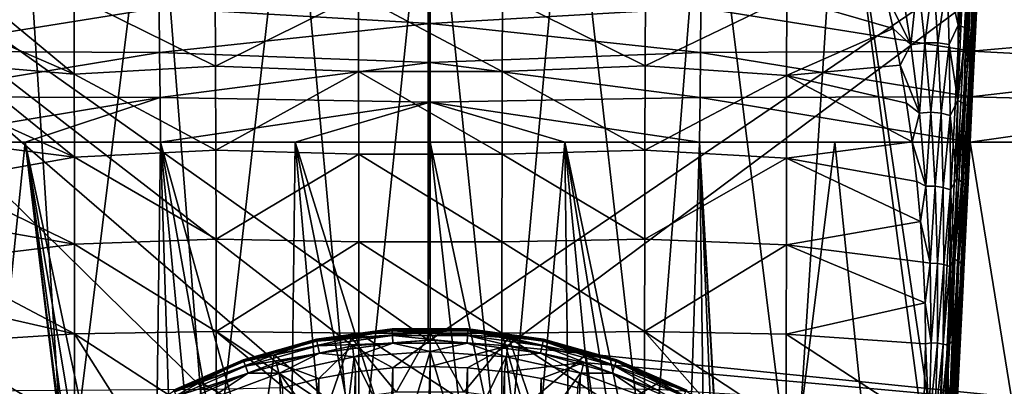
# Model space of a CAD drawing. Header units: metres. Extents: x -109 to 109, y -144 to 54.
# Tile 29 of 150: x -8 to 11, y -64 to -57. Entities that reach past the tile are written whole.
import ezdxf

# ---------------------------------------------------------------- set-up
doc = ezdxf.new("R2010")
doc.units = ezdxf.units.M
doc.layers.add('solid_20062313_XXX', color=7, linetype='CONTINUOUS')

msp = doc.modelspace()

# ---------------------------------------------------------------- linework, layer by layer
at = {"layer": 'solid_20062313_XXX'}
for points in [[(-18.923677, -49.454903, -19.060717), (-0.037755, -48.760548, -19.140852), (-0.037856, -62.822567, -18.831713)], [(0.000001, -62.822498, -18.831715), (-0.037856, -62.822567, -18.831713), (-0.037755, -48.760548, -19.140852)], [(0.000001, -62.822498, -18.831715), (-0.037755, -48.760548, -19.140852), (18.848169, -50.005032, -19.051249)], [(-18.923677, -49.454903, -19.060717), (-0.037856, -62.822567, -18.831713), (-1.490737, -62.929092, -18.828478)], [(-18.923677, -49.454903, -19.060717), (-2.950768, -63.246593, -18.818821), (-4.350951, -63.76862, -18.802891)], [(-18.923677, -63.866531, -18.736042), (-18.923677, -49.454903, -19.060717), (-4.350951, -63.76862, -18.802891)], [(-18.923677, -49.454903, -19.060717), (-1.490737, -62.929092, -18.828478), (-2.950768, -63.246593, -18.818821)], [(1.490792, -62.9291, -18.828478), (0.000001, -62.822498, -18.831715), (18.848169, -50.005032, -19.051249)], [(1.490792, -62.9291, -18.828478), (18.848169, -50.005032, -19.051249), (18.848169, -64.691551, -18.714064)], [(-7.881042, -52.555065, 79.652817), (-10.402164, -52.308434, 78.755814), (-10.100927, -58.236454, 78.920013)], [(-7.881042, -52.555065, 79.652817), (-10.100927, -58.236454, 78.920013), (-9.707692, -65.977661, 79.124809)], [(-7.881042, -52.555065, 79.652817), (-9.707692, -65.977661, 79.124809), (-6.993789, -66.234833, 79.953575)], [(-5.295949, -52.553211, 80.295341), (-7.881042, -52.555065, 79.652817), (-6.993789, -66.234833, 79.953575)], [(-5.295949, -52.553211, 80.295341), (-6.993789, -66.234833, 79.953575), (-4.223769, -66.233032, 80.507004)], [(-2.661094, -52.551311, 80.683678), (-5.295949, -52.553211, 80.295341), (-4.223769, -66.233032, 80.507004)], [(-2.661094, -52.551311, 80.683678), (-4.223769, -66.233032, 80.507004), (-1.413223, -66.231102, 80.785728)], [(-0.000825, -52.549503, 80.813744), (-2.661094, -52.551311, 80.683678), (-1.413223, -66.231102, 80.785728)], [(-0.000825, -52.549503, 80.813744), (-1.413223, -66.231102, 80.785728), (1.411307, -66.229271, 80.78582)], [(2.659455, -52.547821, 80.68383), (-0.000825, -52.549503, 80.813744), (1.411307, -66.229271, 80.78582)], [(2.659455, -52.547821, 80.68383), (1.411307, -66.229271, 80.78582), (4.221878, -66.227531, 80.507271)], [(5.294341, -52.546227, 80.295639), (2.659455, -52.547821, 80.68383), (4.221878, -66.227531, 80.507271)], [(5.294341, -52.546227, 80.295639), (4.221878, -66.227531, 80.507271), (6.991943, -66.22567, 79.954002)], [(7.879479, -52.54459, 79.653244), (5.294341, -52.546227, 80.295639), (6.991943, -66.22567, 79.954002)], [(7.879479, -52.54459, 79.653244), (6.991943, -66.22567, 79.954002), (9.697056, -66.186996, 79.13028)], [(10.392205, -52.504269, 78.761414), (7.879479, -52.54459, 79.653244), (9.749832, -65.148506, 79.103104)], [(7.879479, -52.54459, 79.653244), (9.697056, -66.186996, 79.13028), (9.749832, -65.148506, 79.103104)], [(9.804312, -66.230164, 79.076202), (10.392205, -52.504269, 78.761414), (9.749832, -65.148506, 79.103104)], [(9.804312, -66.230164, 79.076202), (10.493173, -52.549419, 78.705284), (10.392205, -52.504269, 78.761414)], [(9.804312, -66.230164, 79.076202), (10.579779, -52.555908, 78.625511), (10.493173, -52.549419, 78.705284)], [(9.896779, -66.236763, 78.996246), (10.579779, -52.555908, 78.625511), (9.804312, -66.230164, 79.076202)], [(9.896779, -66.236763, 78.996246), (10.645282, -52.561863, 78.527634), (10.579779, -52.555908, 78.625511)], [(9.967033, -66.24279, 78.896172), (10.645282, -52.561863, 78.527634), (9.896779, -66.236763, 78.996246)], [(9.967033, -66.24279, 78.896172), (10.686038, -52.566956, 78.417091), (10.645282, -52.561863, 78.527634)], [(10.010864, -66.247871, 78.781975), (10.686038, -52.566956, 78.417091), (9.967033, -66.24279, 78.896172)], [(10.010864, -66.247871, 78.781975), (10.07875, -65.17395, 78.633072), (10.701647, -52.532986, 78.299515)], [(10.010864, -66.247871, 78.781975), (10.701647, -52.532986, 78.299515), (10.686038, -52.566956, 78.417091)], [(10.701647, -52.532986, 78.299515), (10.07875, -65.17395, 78.633072), (10.693686, -52.697674, 72.312309)], [(10.07875, -65.17395, 78.633072), (10.646881, -53.647285, 72.782471), (10.693686, -52.697674, 72.312309)], [(10.07875, -65.17395, 78.633072), (10.59803, -54.638447, 73.211121), (10.646881, -53.647285, 72.782471)], [(10.07875, -65.17395, 78.633072), (10.546943, -55.675011, 73.597916), (10.59803, -54.638447, 73.211121)], [(10.154716, -55.40316, 72.073349), (10.156864, -56.773407, 72.794846), (9.940637, -55.851101, 72.021439)], [(10.333367, -55.428688, 72.436401), (10.156864, -56.773407, 72.794846), (10.154716, -55.40316, 72.073349)], [(10.333367, -55.428688, 72.436401), (10.303035, -56.823452, 73.092491), (10.156864, -56.773407, 72.794846)], [(10.458892, -55.455498, 72.80732), (10.303035, -56.823452, 73.092491), (10.333367, -55.428688, 72.436401)], [(10.458892, -55.455498, 72.80732), (10.405734, -56.872299, 73.39682), (10.303035, -56.823452, 73.092491)], [(10.532412, -55.479118, 73.176987), (10.405734, -56.872299, 73.39682), (10.458892, -55.455498, 72.80732)], [(10.532412, -55.479118, 73.176987), (10.465647, -56.915836, 73.700668), (10.405734, -56.872299, 73.39682)], [(10.532412, -55.479118, 73.176987), (10.493268, -56.764111, 73.943047), (10.465647, -56.915836, 73.700668)], [(10.532412, -55.479118, 73.176987), (10.546943, -55.675011, 73.597916), (10.493268, -56.764111, 73.943047)], [(9.678501, -55.844604, 71.73896), (9.515186, -57.109085, 72.300217), (9.377554, -55.869663, 71.513725)], [(9.678501, -55.844604, 71.73896), (9.762473, -57.111431, 72.488762), (9.515186, -57.109085, 72.300217)], [(9.940637, -55.851101, 72.021439), (9.762473, -57.111431, 72.488762), (9.678501, -55.844604, 71.73896)], [(10.07875, -65.17395, 78.633072), (10.493268, -56.764111, 73.943047), (10.546943, -55.675011, 73.597916)], [(-5.208225, -56.440323, 18.134703), (-0.000213, -56.741264, 18.131037), (-0.001373, -56.005054, 18.270651)], [(-0.000213, -56.741264, 18.131037), (5.208229, -56.44001, 18.134762), (-0.001373, -56.005054, 18.270651)], [(9.050823, -55.939167, 71.368439), (9.246129, -57.149029, 72.174149), (8.747738, -56.15234, 71.392189)], [(9.377554, -55.869663, 71.513725), (9.246129, -57.149029, 72.174149), (9.050823, -55.939167, 71.368439)], [(9.377554, -55.869663, 71.513725), (9.515186, -57.109085, 72.300217), (9.246129, -57.149029, 72.174149)], [(9.940637, -55.851101, 72.021439), (9.977832, -57.142532, 72.722176), (9.762473, -57.111431, 72.488762)], [(10.156864, -56.773407, 72.794846), (9.977832, -57.142532, 72.722176), (9.940637, -55.851101, 72.021439)], [(-8.901697, -56.818954, 71.861549), (-8.748826, -56.138626, 71.383255), (-6.840027, -57.71405, 71.868919)], [(-8.748826, -56.138626, 71.383255), (-6.843674, -56.215748, 70.926521), (-6.840027, -57.71405, 71.868919)], [(-4.129598, -56.054543, 70.278122), (-4.122748, -57.554993, 71.317314), (-6.843674, -56.215748, 70.926521)], [(-4.122748, -57.554993, 71.317314), (-6.840027, -57.71405, 71.868919), (-6.843674, -56.215748, 70.926521)], [(-1.37659, -56.188625, 70.110382), (-4.122748, -57.554993, 71.317314), (-4.129598, -56.054543, 70.278122)], [(-1.37659, -56.188625, 70.110382), (-1.373489, -57.660404, 71.145027), (-4.122748, -57.554993, 71.317314)], [(1.390167, -56.188293, 70.110794), (1.387039, -57.660145, 71.145454), (-1.37659, -56.188625, 70.110382)], [(1.387039, -57.660145, 71.145454), (-1.373489, -57.660404, 71.145027), (-1.37659, -56.188625, 70.110382)], [(4.136189, -57.554214, 71.318581), (1.387039, -57.660145, 71.145454), (1.390167, -56.188293, 70.110794)], [(4.143044, -56.053558, 70.279358), (4.136189, -57.554214, 71.318581), (1.390167, -56.188293, 70.110794)], [(6.856809, -56.241196, 70.947777), (4.136189, -57.554214, 71.318581), (4.143044, -56.053558, 70.279358)], [(8.747738, -56.15234, 71.392189), (8.900939, -56.833687, 71.870163), (6.856809, -56.241196, 70.947777)], [(9.246129, -57.149029, 72.174149), (8.900939, -56.833687, 71.870163), (8.747738, -56.15234, 71.392189)], [(15.669498, -56.811661, 17.699524), (15.709303, -56.081127, 17.832916), (10.442847, -56.402428, 18.000565)], [(-10.442847, -56.402428, 18.000565), (-10.41964, -57.272064, 17.839394), (-5.208225, -56.440323, 18.134703)], [(6.856809, -56.241196, 70.947777), (6.853239, -57.736, 71.883736), (4.136189, -57.554214, 71.318581)], [(10.41964, -57.272064, 17.839394), (10.442847, -56.402428, 18.000565), (5.208229, -56.44001, 18.134762)], [(8.900939, -56.833687, 71.870163), (6.853239, -57.736, 71.883736), (6.856809, -56.241196, 70.947777)], [(15.669498, -56.811661, 17.699524), (10.442847, -56.402428, 18.000565), (10.41964, -57.272064, 17.839394)], [(-10.41964, -57.272064, 17.839394), (-5.199214, -57.298191, 17.973194), (-5.208225, -56.440323, 18.134703)], [(-5.199214, -57.298191, 17.973194), (-0.000213, -56.741264, 18.131037), (-5.208225, -56.440323, 18.134703)], [(-0.000213, -56.741264, 18.131037), (5.199215, -57.297981, 17.973234), (5.208229, -56.44001, 18.134762)], [(10.41964, -57.272064, 17.839394), (5.208229, -56.44001, 18.134762), (5.199215, -57.297981, 17.973234)], [(-5.199214, -57.298191, 17.973194), (0.000086, -57.488567, 17.986652), (-0.000213, -56.741264, 18.131037)], [(-0.000213, -56.741264, 18.131037), (0.000086, -57.488567, 17.986652), (5.199215, -57.297981, 17.973234)], [(10.156864, -56.773407, 72.794846), (10.148119, -58.215878, 73.398781), (9.977832, -57.142532, 72.722176)], [(10.07875, -65.17395, 78.633072), (10.436444, -57.917137, 74.245544), (10.493268, -56.764111, 73.943047)], [(10.303035, -56.823452, 73.092491), (10.148119, -58.215878, 73.398781), (10.156864, -56.773407, 72.794846)], [(10.465647, -56.915836, 73.700668), (10.493268, -56.764111, 73.943047), (10.436444, -57.917137, 74.245544)], [(-9.040041, -57.523987, 72.298279), (-8.901697, -56.818954, 71.861549), (-6.840027, -57.71405, 71.868919)], [(8.900939, -56.833687, 71.870163), (9.039582, -57.539623, 72.306419), (6.853239, -57.736, 71.883736)], [(9.246129, -57.149029, 72.174149), (9.039582, -57.539623, 72.306419), (8.900939, -56.833687, 71.870163)], [(10.303035, -56.823452, 73.092491), (10.265735, -58.276478, 73.635391), (10.148119, -58.215878, 73.398781)], [(10.405734, -56.872299, 73.39682), (10.265735, -58.276478, 73.635391), (10.303035, -56.823452, 73.092491)], [(10.405734, -56.872299, 73.39682), (10.348557, -58.334145, 73.878372), (10.265735, -58.276478, 73.635391)], [(10.465647, -56.915836, 73.700668), (10.348557, -58.334145, 73.878372), (10.405734, -56.872299, 73.39682)], [(10.465647, -56.915836, 73.700668), (10.396826, -58.385376, 74.1222), (10.348557, -58.334145, 73.878372)], [(10.465647, -56.915836, 73.700668), (10.436444, -57.917137, 74.245544), (10.396826, -58.385376, 74.1222)], [(15.634147, -57.544708, 17.56249), (15.669498, -56.811661, 17.699524), (10.41964, -57.272064, 17.839394)], [(9.246129, -57.149029, 72.174149), (9.409581, -58.461208, 72.869942), (9.039582, -57.539623, 72.306419)], [(9.515186, -57.109085, 72.300217), (9.409581, -58.461208, 72.869942), (9.246129, -57.149029, 72.174149)], [(9.515186, -57.109085, 72.300217), (9.627137, -58.443573, 72.975029), (9.409581, -58.461208, 72.869942)], [(9.762473, -57.111431, 72.488762), (9.627137, -58.443573, 72.975029), (9.515186, -57.109085, 72.300217)], [(9.762473, -57.111431, 72.488762), (9.826648, -58.463158, 73.127151), (9.627137, -58.443573, 72.975029)], [(9.977832, -57.142532, 72.722176), (9.826648, -58.463158, 73.127151), (9.762473, -57.111431, 72.488762)], [(9.977832, -57.142532, 72.722176), (10.000543, -58.507076, 73.313622), (9.826648, -58.463158, 73.127151)], [(10.148119, -58.215878, 73.398781), (10.000543, -58.507076, 73.313622), (9.977832, -57.142532, 72.722176)], [(-10.41964, -57.272064, 17.839394), (-10.400037, -58.144188, 17.674423), (-5.199214, -57.298191, 17.973194)], [(-10.400037, -58.144188, 17.674423), (-5.191467, -58.157593, 17.808672), (-5.199214, -57.298191, 17.973194)], [(-5.191467, -58.157593, 17.808672), (0.000086, -57.488567, 17.986652), (-5.199214, -57.298191, 17.973194)], [(0.000086, -57.488567, 17.986652), (5.191468, -58.15749, 17.808691), (5.199215, -57.297981, 17.973234)], [(10.400037, -58.144188, 17.674423), (5.199215, -57.297981, 17.973234), (5.191468, -58.15749, 17.808691)], [(10.400037, -58.144188, 17.674423), (10.41964, -57.272064, 17.839394), (5.199215, -57.297981, 17.973234)], [(15.634147, -57.544708, 17.56249), (10.41964, -57.272064, 17.839394), (10.400037, -58.144188, 17.674423)], [(-9.163041, -58.250492, 72.692154), (-9.040041, -57.523987, 72.298279), (-6.837976, -59.308357, 72.628738)], [(-9.040041, -57.523987, 72.298279), (-6.840027, -57.71405, 71.868919), (-6.837976, -59.308357, 72.628738)], [(-5.191467, -58.157593, 17.808672), (-0.000002, -58.247372, 17.838671), (0.000086, -57.488567, 17.986652)], [(0.000086, -57.488567, 17.986652), (-0.000002, -58.247372, 17.838671), (5.191468, -58.15749, 17.808691)], [(9.039582, -57.539623, 72.306419), (9.162839, -58.266899, 72.699699), (6.853239, -57.736, 71.883736)], [(9.409581, -58.461208, 72.869942), (9.162839, -58.266899, 72.699699), (9.039582, -57.539623, 72.306419)], [(15.60431, -58.280617, 17.42309), (15.634147, -57.544708, 17.56249), (10.400037, -58.144188, 17.674423)], [(-4.122748, -57.554993, 71.317314), (-4.117415, -59.172211, 72.159706), (-6.840027, -57.71405, 71.868919)], [(-4.117415, -59.172211, 72.159706), (-6.837976, -59.308357, 72.628738), (-6.840027, -57.71405, 71.868919)], [(-1.373489, -57.660404, 71.145027), (-4.117415, -59.172211, 72.159706), (-4.122748, -57.554993, 71.317314)], [(-1.373489, -57.660404, 71.145027), (-1.370955, -59.250729, 71.985741), (-4.117415, -59.172211, 72.159706)], [(1.387039, -57.660145, 71.145454), (1.384481, -59.250534, 71.986168), (-1.373489, -57.660404, 71.145027)], [(1.384481, -59.250534, 71.986168), (-1.370955, -59.250729, 71.985741), (-1.373489, -57.660404, 71.145027)], [(4.130855, -59.171631, 72.160988), (1.384481, -59.250534, 71.986168), (1.387039, -57.660145, 71.145454)], [(4.136189, -57.554214, 71.318581), (4.130855, -59.171631, 72.160988), (1.387039, -57.660145, 71.145454)], [(6.853239, -57.736, 71.883736), (4.130855, -59.171631, 72.160988), (4.136189, -57.554214, 71.318581)], [(6.853239, -57.736, 71.883736), (6.851241, -59.325764, 72.638298), (4.130855, -59.171631, 72.160988)], [(9.269768, -59.012234, 73.049026), (6.851241, -59.325764, 72.638298), (6.853239, -57.736, 71.883736)], [(9.162839, -58.266899, 72.699699), (9.269768, -59.012234, 73.049026), (6.853239, -57.736, 71.883736)], [(10.07875, -65.17395, 78.633072), (10.375694, -59.149872, 74.50428), (10.436444, -57.917137, 74.245544)], [(10.396826, -58.385376, 74.1222), (10.436444, -57.917137, 74.245544), (10.375694, -59.149872, 74.50428)], [(-10.400037, -58.144188, 17.674423), (-10.384068, -59.01923, 17.508102), (-5.191467, -58.157593, 17.808672)], [(-10.384068, -59.01923, 17.508102), (-7.783742, -59.019222, 17.586992), (-5.191467, -58.157593, 17.808672)], [(-9.269775, -58.995251, 73.042213), (-9.163041, -58.250492, 72.692154), (-6.837976, -59.308357, 72.628738)], [(-7.783742, -59.019222, 17.586992), (-5.183573, -59.018894, 17.643353), (-5.191467, -58.157593, 17.808672)], [(-5.183573, -59.018894, 17.643353), (-0.000002, -58.247372, 17.838671), (-5.191467, -58.157593, 17.808672)], [(-2.591524, -59.018467, 17.677086), (-0.000002, -58.247372, 17.838671), (-5.183573, -59.018894, 17.643353)], [(-2.591524, -59.018467, 17.677086), (0, -59.018066, 17.688377), (-0.000002, -58.247372, 17.838671)], [(-0.000002, -58.247372, 17.838671), (5.183573, -59.018894, 17.643353), (5.191468, -58.15749, 17.808691)], [(-0.000002, -58.247372, 17.838671), (2.591524, -59.018467, 17.677086), (5.183573, -59.018894, 17.643353)], [(-0.000002, -58.247372, 17.838671), (0, -59.018066, 17.688377), (2.591524, -59.018467, 17.677086)], [(10.384068, -59.01923, 17.508102), (5.191468, -58.15749, 17.808691), (5.183573, -59.018894, 17.643353)], [(10.384068, -59.01923, 17.508102), (10.400037, -58.144188, 17.674423), (5.191468, -58.15749, 17.808691)], [(9.409581, -58.461208, 72.869942), (9.269768, -59.012234, 73.049026), (9.162839, -58.266899, 72.699699)], [(10.148119, -58.215878, 73.398781), (10.127215, -59.717834, 73.880112), (10.000543, -58.507076, 73.313622)], [(10.265735, -58.276478, 73.635391), (10.127215, -59.717834, 73.880112), (10.148119, -58.215878, 73.398781)], [(10.265735, -58.276478, 73.635391), (10.220995, -59.776333, 74.063576), (10.127215, -59.717834, 73.880112)], [(10.348557, -58.334145, 73.878372), (10.220995, -59.776333, 74.063576), (10.265735, -58.276478, 73.635391)], [(15.60431, -58.280617, 17.42309), (10.400037, -58.144188, 17.674423), (10.384068, -59.01923, 17.508102)], [(12.981523, -59.019096, 17.406761), (15.60431, -58.280617, 17.42309), (10.384068, -59.01923, 17.508102)], [(9.409581, -58.461208, 72.869942), (9.534843, -59.863613, 73.440643), (9.269768, -59.012234, 73.049026)], [(9.627137, -58.443573, 72.975029), (9.534843, -59.863613, 73.440643), (9.409581, -58.461208, 72.869942)], [(9.627137, -58.443573, 72.975029), (9.708632, -59.860596, 73.525276), (9.534843, -59.863613, 73.440643)], [(9.826648, -58.463158, 73.127151), (9.708632, -59.860596, 73.525276), (9.627137, -58.443573, 72.975029)], [(9.826648, -58.463158, 73.127151), (9.867687, -59.887367, 73.644119), (9.708632, -59.860596, 73.525276)], [(10.000543, -58.507076, 73.313622), (9.867687, -59.887367, 73.644119), (9.826648, -58.463158, 73.127151)], [(10.348557, -58.334145, 73.878372), (10.287407, -59.8311, 74.253716), (10.220995, -59.776333, 74.063576)], [(10.396826, -58.385376, 74.1222), (10.287407, -59.8311, 74.253716), (10.348557, -58.334145, 73.878372)], [(10.396826, -58.385376, 74.1222), (10.32625, -59.879433, 74.446281), (10.287407, -59.8311, 74.253716)], [(10.396826, -58.385376, 74.1222), (10.375694, -59.149872, 74.50428), (10.32625, -59.879433, 74.446281)], [(10.000543, -58.507076, 73.313622), (10.006651, -59.932907, 73.788864), (9.867687, -59.887367, 73.644119)], [(10.127215, -59.717834, 73.880112), (10.006651, -59.932907, 73.788864), (10.000543, -58.507076, 73.313622)], [(-9.375588, -74.506851, 14.519358), (-7.783742, -59.019222, 17.586992), (-10.384068, -59.01923, 17.508102)], [(-9.375588, -74.506851, 14.519358), (-5.923224, -74.256767, 14.663168), (-7.783742, -59.019222, 17.586992)], [(-9.359325, -59.75491, 73.347733), (-9.269775, -58.995251, 73.042213), (-6.837976, -59.308357, 72.628738)], [(-5.338853, -70.562004, 15.394122), (-5.183573, -59.018894, 17.643353), (-7.783742, -59.019222, 17.586992)], [(-5.923224, -74.256767, 14.663168), (-6, -73.300003, 14.847816), (-7.783742, -59.019222, 17.586992)], [(-5.925348, -72.356476, 15.033121), (-7.783742, -59.019222, 17.586992), (-6, -73.300003, 14.847816)], [(-5.702935, -71.435455, 15.216997), (-5.338853, -70.562004, 15.394122), (-7.783742, -59.019222, 17.586992)], [(-5.925348, -72.356476, 15.033121), (-5.702935, -71.435455, 15.216997), (-7.783742, -59.019222, 17.586992)], [(-5.338853, -70.562004, 15.394122), (-4.840148, -69.754166, 15.560304), (-5.183573, -59.018894, 17.643353)], [(-2.70058, -67.942123, 15.94101), (-2.591524, -59.018467, 17.677086), (-5.183573, -59.018894, 17.643353)], [(-3.503357, -68.429016, 15.837619), (-2.70058, -67.942123, 15.94101), (-5.183573, -59.018894, 17.643353)], [(-4.223046, -69.037857, 15.709475), (-3.503357, -68.429016, 15.837619), (-5.183573, -59.018894, 17.643353)], [(-4.840148, -69.754166, 15.560304), (-4.223046, -69.037857, 15.709475), (-5.183573, -59.018894, 17.643353)], [(-2.70058, -67.942123, 15.94101), (-1.835486, -67.587646, 16.016756), (-2.591524, -59.018467, 17.677086)], [(-2.591524, -59.018467, 17.677086), (0, -67.300003, 16.078533), (0, -59.018066, 17.688377)], [(-0.928273, -67.372246, 16.062988), (0, -67.300003, 16.078533), (-2.591524, -59.018467, 17.677086)], [(-1.835486, -67.587646, 16.016756), (-0.928273, -67.372246, 16.062988), (-2.591524, -59.018467, 17.677086)], [(1.835208, -67.587555, 16.016775), (2.591524, -59.018467, 17.677086), (0, -59.018066, 17.688377)], [(0.928138, -67.372223, 16.062992), (1.835208, -67.587555, 16.016775), (0, -59.018066, 17.688377)], [(0, -67.300003, 16.078533), (0.928138, -67.372223, 16.062992), (0, -59.018066, 17.688377)], [(1.835208, -67.587555, 16.016775), (2.70009, -67.941872, 15.941062), (2.591524, -59.018467, 17.677086)], [(4.839488, -69.753258, 15.560491), (5.183573, -59.018894, 17.643353), (2.591524, -59.018467, 17.677086)], [(4.222415, -69.037231, 15.709606), (4.839488, -69.753258, 15.560491), (2.591524, -59.018467, 17.677086)], [(3.502806, -68.428619, 15.837703), (4.222415, -69.037231, 15.709606), (2.591524, -59.018467, 17.677086)], [(2.70009, -67.941872, 15.941062), (3.502806, -68.428619, 15.837703), (2.591524, -59.018467, 17.677086)], [(4.839488, -69.753258, 15.560491), (5.338223, -70.560768, 15.394374), (5.183573, -59.018894, 17.643353)], [(7.783742, -59.019222, 17.586992), (10.384068, -59.01923, 17.508102), (5.183573, -59.018894, 17.643353)], [(6, -73.300003, 14.847816), (7.783742, -59.019222, 17.586992), (5.183573, -59.018894, 17.643353)], [(5.925271, -72.35598, 15.033217), (6, -73.300003, 14.847816), (5.183573, -59.018894, 17.643353)], [(5.70257, -71.434341, 15.217221), (5.925271, -72.35598, 15.033217), (5.183573, -59.018894, 17.643353)], [(5.338223, -70.560768, 15.394374), (5.70257, -71.434341, 15.217221), (5.183573, -59.018894, 17.643353)], [(6, -73.300003, 14.847816), (9.3756, -74.506851, 14.519357), (7.783742, -59.019222, 17.586992)], [(9.269768, -59.012234, 73.049026), (9.359447, -59.772343, 73.353737), (6.851241, -59.325764, 72.638298)], [(9.3756, -74.506851, 14.519357), (10.384068, -59.01923, 17.508102), (7.783742, -59.019222, 17.586992)], [(9.534843, -59.863613, 73.440643), (9.359447, -59.772343, 73.353737), (9.269768, -59.012234, 73.049026)], [(12.888273, -74.506508, 14.378511), (10.384068, -59.01923, 17.508102), (9.3756, -74.506851, 14.519357)], [(12.888273, -74.506508, 14.378511), (12.981523, -59.019096, 17.406761), (10.384068, -59.01923, 17.508102)], [(-4.117415, -59.172211, 72.159706), (-4.113366, -60.880756, 72.792931), (-6.837976, -59.308357, 72.628738)], [(-1.370955, -59.250729, 71.985741), (-4.113366, -60.880756, 72.792931), (-4.117415, -59.172211, 72.159706)], [(-1.370955, -59.250729, 71.985741), (-1.368979, -60.934212, 72.619202), (-4.113366, -60.880756, 72.792931)], [(1.384481, -59.250534, 71.986168), (1.382487, -60.934078, 72.619629), (-1.370955, -59.250729, 71.985741)], [(1.382487, -60.934078, 72.619629), (-1.368979, -60.934212, 72.619202), (-1.370955, -59.250729, 71.985741)], [(4.126805, -60.880363, 72.794212), (1.382487, -60.934078, 72.619629), (1.384481, -59.250534, 71.986168)], [(4.130855, -59.171631, 72.160988), (4.126805, -60.880363, 72.794212), (1.384481, -59.250534, 71.986168)], [(6.851241, -59.325764, 72.638298), (4.126805, -60.880363, 72.794212), (4.130855, -59.171631, 72.160988)], [(10.07875, -65.17395, 78.633072), (10.310119, -60.480564, 74.717903), (10.375694, -59.149872, 74.50428)], [(10.32625, -59.879433, 74.446281), (10.375694, -59.149872, 74.50428), (10.310119, -60.480564, 74.717903)], [(-9.359325, -59.75491, 73.347733), (-6.837976, -59.308357, 72.628738), (-6.836748, -60.977097, 73.197487)], [(-4.113366, -60.880756, 72.792931), (-6.836748, -60.977097, 73.197487), (-6.837976, -59.308357, 72.628738)], [(6.851241, -59.325764, 72.638298), (6.850047, -60.989151, 73.203117), (4.126805, -60.880363, 72.794212)], [(9.431019, -60.543797, 73.613419), (6.850047, -60.989151, 73.203117), (6.851241, -59.325764, 72.638298)], [(9.359447, -59.772343, 73.353737), (9.431019, -60.543797, 73.613419), (6.851241, -59.325764, 72.638298)], [(-9.430844, -60.526043, 73.608284), (-9.359325, -59.75491, 73.347733), (-6.836748, -60.977097, 73.197487)], [(9.534843, -59.863613, 73.440643), (9.431019, -60.543797, 73.613419), (9.359447, -59.772343, 73.353737)], [(10.127215, -59.717834, 73.880112), (10.092394, -61.265816, 74.235573), (10.006651, -59.932907, 73.788864)], [(10.220995, -59.776333, 74.063576), (10.092394, -61.265816, 74.235573), (10.127215, -59.717834, 73.880112)], [(10.220995, -59.776333, 74.063576), (10.168064, -61.311596, 74.377251), (10.092394, -61.265816, 74.235573)], [(10.287407, -59.8311, 74.253716), (10.168064, -61.311596, 74.377251), (10.220995, -59.776333, 74.063576)], [(9.534843, -59.863613, 73.440643), (9.613832, -61.340363, 73.872086), (9.431019, -60.543797, 73.613419)], [(9.708632, -59.860596, 73.525276), (9.613832, -61.340363, 73.872086), (9.534843, -59.863613, 73.440643)], [(9.708632, -59.860596, 73.525276), (9.753557, -61.344677, 73.939278), (9.613832, -61.340363, 73.872086)], [(9.867687, -59.887367, 73.644119), (9.753557, -61.344677, 73.939278), (9.708632, -59.860596, 73.525276)], [(9.867687, -59.887367, 73.644119), (9.88129, -61.369576, 74.030975), (9.753557, -61.344677, 73.939278)], [(10.006651, -59.932907, 73.788864), (9.88129, -61.369576, 74.030975), (9.867687, -59.887367, 73.644119)], [(10.006651, -59.932907, 73.788864), (9.993391, -61.406998, 74.142395), (9.88129, -61.369576, 74.030975)], [(10.092394, -61.265816, 74.235573), (9.993391, -61.406998, 74.142395), (10.006651, -59.932907, 73.788864)], [(10.287407, -59.8311, 74.253716), (10.222178, -61.353848, 74.526192), (10.168064, -61.311596, 74.377251)], [(10.32625, -59.879433, 74.446281), (10.222178, -61.353848, 74.526192), (10.287407, -59.8311, 74.253716)], [(10.32625, -59.879433, 74.446281), (10.254142, -61.390743, 74.679062), (10.222178, -61.353848, 74.526192)], [(10.32625, -59.879433, 74.446281), (10.310119, -60.480564, 74.717903), (10.254142, -61.390743, 74.679062)], [(-9.483488, -61.305172, 73.823708), (-9.430844, -60.526043, 73.608284), (-6.836748, -60.977097, 73.197487)], [(9.431019, -60.543797, 73.613419), (9.483628, -61.322983, 73.827896), (6.850047, -60.989151, 73.203117)], [(9.613832, -61.340363, 73.872086), (9.483628, -61.322983, 73.827896), (9.431019, -60.543797, 73.613419)], [(10.07875, -65.17395, 78.633072), (10.241151, -61.880119, 74.874855), (10.310119, -60.480564, 74.717903)], [(10.254142, -61.390743, 74.679062), (10.310119, -60.480564, 74.717903), (10.241151, -61.880119, 74.874855)], [(-4.113366, -60.880756, 72.792931), (-4.110365, -62.654041, 73.207832), (-6.836748, -60.977097, 73.197487)], [(-1.368979, -60.934212, 72.619202), (-4.110365, -62.654041, 73.207832), (-4.113366, -60.880756, 72.792931)], [(-1.368979, -60.934212, 72.619202), (-1.367554, -62.68401, 73.0354), (-4.110365, -62.654041, 73.207832)], [(1.382487, -60.934078, 72.619629), (1.381049, -62.683937, 73.035828), (-1.368979, -60.934212, 72.619202)], [(1.381049, -62.683937, 73.035828), (-1.367554, -62.68401, 73.0354), (-1.368979, -60.934212, 72.619202)], [(4.123803, -62.65382, 73.209106), (1.381049, -62.683937, 73.035828), (1.382487, -60.934078, 72.619629)], [(4.126805, -60.880363, 72.794212), (4.123803, -62.65382, 73.209106), (1.382487, -60.934078, 72.619629)], [(6.850047, -60.989151, 73.203117), (4.123803, -62.65382, 73.209106), (4.126805, -60.880363, 72.794212)], [(-9.483488, -61.305172, 73.823708), (-6.836748, -60.977097, 73.197487), (-6.835571, -62.698257, 73.569107)], [(-4.110365, -62.654041, 73.207832), (-6.835571, -62.698257, 73.569107), (-6.836748, -60.977097, 73.197487)], [(6.850047, -60.989151, 73.203117), (6.84889, -62.704384, 73.572227), (4.123803, -62.65382, 73.209106)], [(9.516352, -62.105347, 73.997131), (6.84889, -62.704384, 73.572227), (6.850047, -60.989151, 73.203117)], [(9.483628, -61.322983, 73.827896), (9.516352, -62.105347, 73.997131), (6.850047, -60.989151, 73.203117)], [(-9.51632, -62.088745, 73.994118), (-9.483488, -61.305172, 73.823708), (-6.835571, -62.698257, 73.569107)], [(9.613832, -61.340363, 73.872086), (9.516352, -62.105347, 73.997131), (9.483628, -61.322983, 73.827896)], [(10.092394, -61.265816, 74.235573), (10.04144, -62.845829, 74.463814), (9.993391, -61.406998, 74.142395)], [(10.168064, -61.311596, 74.377251), (10.04144, -62.845829, 74.463814), (10.092394, -61.265816, 74.235573)], [(10.168064, -61.311596, 74.377251), (10.10593, -62.871075, 74.578331), (10.04144, -62.845829, 74.463814)], [(10.222178, -61.353848, 74.526192), (10.10593, -62.871075, 74.578331), (10.168064, -61.311596, 74.377251)], [(9.613832, -61.340363, 73.872086), (9.636898, -62.871346, 74.152084), (9.516352, -62.105347, 73.997131)], [(9.753557, -61.344677, 73.939278), (9.636898, -62.871346, 74.152084), (9.613832, -61.340363, 73.872086)], [(9.753557, -61.344677, 73.939278), (9.75461, -62.877182, 74.207336), (9.636898, -62.871346, 74.152084)], [(9.88129, -61.369576, 74.030975), (9.75461, -62.877182, 74.207336), (9.753557, -61.344677, 73.939278)], [(9.88129, -61.369576, 74.030975), (9.862319, -62.8932, 74.280937), (9.75461, -62.877182, 74.207336)], [(9.993391, -61.406998, 74.142395), (9.862319, -62.8932, 74.280937), (9.88129, -61.369576, 74.030975)], [(9.993391, -61.406998, 74.142395), (9.957452, -62.915131, 74.370461), (9.862319, -62.8932, 74.280937)], [(10.04144, -62.845829, 74.463814), (9.957452, -62.915131, 74.370461), (9.993391, -61.406998, 74.142395)], [(10.222178, -61.353848, 74.526192), (10.15263, -62.893829, 74.700676), (10.10593, -62.871075, 74.578331)], [(10.254142, -61.390743, 74.679062), (10.15263, -62.893829, 74.700676), (10.222178, -61.353848, 74.526192)], [(10.254142, -61.390743, 74.679062), (10.180648, -62.913158, 74.828049), (10.15263, -62.893829, 74.700676)], [(10.254142, -61.390743, 74.679062), (10.241151, -61.880119, 74.874855), (10.180648, -62.913158, 74.828049)], [(10.07875, -65.17395, 78.633072), (10.174971, -63.223148, 74.975998), (10.241151, -61.880119, 74.874855)], [(10.180648, -62.913158, 74.828049), (10.241151, -61.880119, 74.874855), (10.174971, -63.223148, 74.975998)], [(-9.528628, -62.870972, 74.119637), (-9.51632, -62.088745, 73.994118), (-6.835571, -62.698257, 73.569107)], [(9.516352, -62.105347, 73.997131), (9.528406, -62.889538, 74.122025), (6.84889, -62.704384, 73.572227)], [(9.636898, -62.871346, 74.152084), (9.528406, -62.889538, 74.122025), (9.516352, -62.105347, 73.997131)], [(-4.110365, -62.654041, 73.207832), (-4.108179, -64.464714, 73.398582), (-6.835571, -62.698257, 73.569107)], [(-1.912124, -64.471359, 73.248093), (-4.108179, -64.464714, 73.398582), (-4.110365, -62.654041, 73.207832)], [(-1.366673, -64.47226, 73.227776), (-1.912124, -64.471359, 73.248093), (-4.110365, -62.654041, 73.207832)], [(-1.367554, -62.68401, 73.0354), (-1.366673, -64.47226, 73.227776), (-4.110365, -62.654041, 73.207832)], [(-0.731848, -62.60075, 34.590019), (-2.181913, -62.800056, 34.590019), (-0.729201, -62.639454, 34.825729)], [(-2.178207, -62.817894, 34.35183), (-2.181913, -62.800056, 34.590019), (-0.731848, -62.60075, 34.590019)], [(-2.181913, -62.800056, 34.590019), (-2.17402, -62.838039, 34.825729), (-0.729201, -62.639454, 34.825729)], [(-0.730605, -62.618923, 34.35183), (-2.178207, -62.817894, 34.35183), (-0.731848, -62.60075, 34.590019)], [(-0.730605, -62.618923, 34.35183), (-1.513084, -62.776272, 34.124977), (-2.178207, -62.817894, 34.35183)], [(-0.729201, -62.639454, 34.825729), (-2.17402, -62.838039, 34.825729), (-0.722814, -62.732826, 35.045513)], [(-0.730605, -62.618923, 34.35183), (-0.000002, -62.668053, 34.124977), (-1.513084, -62.776272, 34.124977)], [(-0.731848, -62.60075, 34.590019), (-0.729201, -62.639454, 34.825729), (0.729202, -62.639454, 34.825729)], [(0.731849, -62.60075, 34.590019), (-0.731848, -62.60075, 34.590019), (0.729202, -62.639454, 34.825729)], [(-0.730605, -62.618923, 34.35183), (-0.731848, -62.60075, 34.590019), (0.731849, -62.60075, 34.590019)], [(0.730606, -62.618923, 34.35183), (-0.730605, -62.618923, 34.35183), (0.731849, -62.60075, 34.590019)], [(0.730606, -62.618923, 34.35183), (-0.000002, -62.668053, 34.124977), (-0.730605, -62.618923, 34.35183)], [(-0.729201, -62.639454, 34.825729), (-0.722814, -62.732826, 35.045513), (0.722815, -62.732826, 35.045513)], [(0.729202, -62.639454, 34.825729), (-0.729201, -62.639454, 34.825729), (0.722815, -62.732826, 35.045513)], [(0.730606, -62.618923, 34.35183), (1.513082, -62.776272, 34.124977), (-0.000002, -62.668053, 34.124977)], [(0.729202, -62.639454, 34.825729), (0.722815, -62.732826, 35.045513), (2.154979, -62.929672, 35.045513)], [(0.731849, -62.60075, 34.590019), (0.729202, -62.639454, 34.825729), (2.174021, -62.838039, 34.825729)], [(2.174021, -62.838039, 34.825729), (0.729202, -62.639454, 34.825729), (2.154979, -62.929672, 35.045513)], [(0.730606, -62.618923, 34.35183), (0.731849, -62.60075, 34.590019), (2.181914, -62.800056, 34.590019)], [(2.178207, -62.817894, 34.35183), (1.513082, -62.776272, 34.124977), (0.730606, -62.618923, 34.35183)], [(2.178207, -62.817894, 34.35183), (0.730606, -62.618923, 34.35183), (2.181914, -62.800056, 34.590019)], [(2.181914, -62.800056, 34.590019), (0.731849, -62.60075, 34.590019), (2.174021, -62.838039, 34.825729)], [(4.123803, -62.65382, 73.209106), (4.121614, -64.464653, 73.399841), (1.381049, -62.683937, 73.035828)], [(5.721972, -64.456711, 73.579842), (4.121614, -64.464653, 73.399841), (4.123803, -62.65382, 73.209106)], [(6.847006, -64.449547, 73.74205), (5.721972, -64.456711, 73.579842), (4.123803, -62.65382, 73.209106)], [(6.84889, -62.704384, 73.572227), (6.847006, -64.449547, 73.74205), (4.123803, -62.65382, 73.209106)], [(-9.528628, -62.870972, 74.119637), (-6.835571, -62.698257, 73.569107), (-6.833674, -64.449638, 73.739952)], [(-5.72195, -64.456703, 73.579842), (-6.833674, -64.449638, 73.739952), (-6.835571, -62.698257, 73.569107)], [(-4.108179, -64.464714, 73.398582), (-5.72195, -64.456703, 73.579842), (-6.835571, -62.698257, 73.569107)], [(-2.181913, -62.800056, 34.590019), (-3.591333, -63.194958, 34.590019), (-2.17402, -62.838039, 34.825729)], [(-3.585232, -63.212124, 34.35183), (-3.591333, -63.194958, 34.590019), (-2.181913, -62.800056, 34.590019)], [(-3.591333, -63.194958, 34.590019), (-3.578341, -63.23151, 34.825729), (-2.17402, -62.838039, 34.825729)], [(-2.178207, -62.817894, 34.35183), (-3.585232, -63.212124, 34.35183), (-2.181913, -62.800056, 34.590019)], [(-2.178207, -62.817894, 34.35183), (-2.995365, -63.098721, 34.124977), (-3.585232, -63.212124, 34.35183)], [(-2.17402, -62.838039, 34.825729), (-3.578341, -63.23151, 34.825729), (-2.154978, -62.929672, 35.045513)], [(-2.995365, -63.098721, 34.124977), (-1.513084, -62.776272, 34.124977), (-1.934229, -63.991978, 31.413622)], [(-2.178207, -62.817894, 34.35183), (-1.513084, -62.776272, 34.124977), (-2.995365, -63.098721, 34.124977)], [(-2.17402, -62.838039, 34.825729), (-2.154978, -62.929672, 35.045513), (-0.722814, -62.732826, 35.045513)], [(-0.722814, -62.732826, 35.045513), (-2.154978, -62.929672, 35.045513), (-0.713052, -62.875542, 35.236832)], [(-1.513084, -62.776272, 34.124977), (-0.648771, -63.815292, 31.413622), (-1.934229, -63.991978, 31.413622)], [(-1.513084, -62.776272, 34.124977), (-0.000002, -62.668053, 34.124977), (-0.648771, -63.815292, 31.413622)], [(-1.493843, -62.929539, -39.900002), (-0.037856, -62.822567, -18.831713), (0.000001, -62.822498, -18.831715)], [(0, -62.822498, -39.900002), (-1.493843, -62.929539, -39.900002), (0.000001, -62.822498, -18.831715)], [(-0.718202, -63.348381, -40.400002), (-1.493843, -62.929539, -39.900002), (0, -62.822498, -39.900002)], [(-1.493843, -62.929539, -39.900002), (-1.490737, -62.929092, -18.828478), (-0.037856, -62.822567, -18.831713)], [(1.381049, -62.683937, 73.035828), (1.38016, -64.472237, 73.228195), (-1.367554, -62.68401, 73.0354)], [(1.38016, -64.472237, 73.228195), (-1.366673, -64.47226, 73.227776), (-1.367554, -62.68401, 73.0354)], [(-0.722814, -62.732826, 35.045513), (-0.713052, -62.875542, 35.236832), (0.713053, -62.875542, 35.236832)], [(0.722815, -62.732826, 35.045513), (-0.722814, -62.732826, 35.045513), (0.713053, -62.875542, 35.236832)], [(0.000001, -63.322498, -40.400002), (-0.718202, -63.348381, -40.400002), (0, -62.822498, -39.900002)], [(-0.000002, -62.668053, 34.124977), (0.648772, -63.815292, 31.413622), (-0.648771, -63.815292, 31.413622)], [(-0.000002, -62.668053, 34.124977), (1.513082, -62.776272, 34.124977), (0.648772, -63.815292, 31.413622)], [(0, -62.822498, -39.900002), (0.000001, -62.822498, -18.831715), (1.490792, -62.9291, -18.828478)], [(1.493844, -62.929539, -39.900002), (0, -62.822498, -39.900002), (1.490792, -62.9291, -18.828478)], [(0.000001, -63.322498, -40.400002), (0, -62.822498, -39.900002), (1.493844, -62.929539, -39.900002)], [(1.513082, -62.776272, 34.124977), (1.93423, -63.991978, 31.413622), (0.648772, -63.815292, 31.413622)], [(0.722815, -62.732826, 35.045513), (0.713053, -62.875542, 35.236832), (2.125875, -63.069729, 35.236832)], [(2.154979, -62.929672, 35.045513), (0.722815, -62.732826, 35.045513), (2.125875, -63.069729, 35.236832)], [(1.912151, -64.471359, 73.248093), (1.38016, -64.472237, 73.228195), (1.381049, -62.683937, 73.035828)], [(4.121614, -64.464653, 73.399841), (1.912151, -64.471359, 73.248093), (1.381049, -62.683937, 73.035828)], [(1.513082, -62.776272, 34.124977), (2.995361, -63.098721, 34.124977), (1.93423, -63.991978, 31.413622)], [(2.178207, -62.817894, 34.35183), (2.995361, -63.098721, 34.124977), (1.513082, -62.776272, 34.124977)], [(2.174021, -62.838039, 34.825729), (2.154979, -62.929672, 35.045513), (3.547, -63.319698, 35.045513)], [(2.181914, -62.800056, 34.590019), (2.174021, -62.838039, 34.825729), (3.578342, -63.23151, 34.825729)], [(3.578342, -63.23151, 34.825729), (2.174021, -62.838039, 34.825729), (3.547, -63.319698, 35.045513)], [(2.178207, -62.817894, 34.35183), (2.181914, -62.800056, 34.590019), (3.591333, -63.194958, 34.590019)], [(3.585233, -63.212124, 34.35183), (2.995361, -63.098721, 34.124977), (2.178207, -62.817894, 34.35183)], [(3.585233, -63.212124, 34.35183), (2.178207, -62.817894, 34.35183), (3.591333, -63.194958, 34.590019)], [(3.591333, -63.194958, 34.590019), (2.181914, -62.800056, 34.590019), (3.578342, -63.23151, 34.825729)], [(9.488546, -64.427361, 74.240829), (6.847006, -64.449547, 73.74205), (6.84889, -62.704384, 73.572227)], [(9.528406, -62.889538, 74.122025), (9.488546, -64.427361, 74.240829), (6.84889, -62.704384, 73.572227)], [(10.04144, -62.845829, 74.463814), (9.972279, -64.443275, 74.565758), (9.957452, -62.915131, 74.370461)], [(10.000686, -64.443588, 74.609711), (9.972279, -64.443275, 74.565758), (10.04144, -62.845829, 74.463814)], [(10.033735, -64.443703, 74.670509), (10.000686, -64.443588, 74.609711), (10.04144, -62.845829, 74.463814)], [(10.10593, -62.871075, 74.578331), (10.033735, -64.443703, 74.670509), (10.04144, -62.845829, 74.463814)], [(-9.528628, -62.870972, 74.119637), (-6.833674, -64.449638, 73.739952), (-9.488543, -64.42746, 74.240829)], [(-3.578341, -63.23151, 34.825729), (-3.546999, -63.319698, 35.045513), (-2.154978, -62.929672, 35.045513)], [(-2.154978, -62.929672, 35.045513), (-3.546999, -63.319698, 35.045513), (-2.125874, -63.069729, 35.236832)], [(-1.493843, -62.929539, -39.900002), (-2.957422, -63.24855, -39.900002), (-2.950768, -63.246593, -18.818821)], [(-2.139275, -63.554565, -40.400002), (-2.957422, -63.24855, -39.900002), (-1.493843, -62.929539, -39.900002)], [(-1.493843, -62.929539, -39.900002), (-2.950768, -63.246593, -18.818821), (-1.490737, -62.929092, -18.828478)], [(-2.154978, -62.929672, 35.045513), (-2.125874, -63.069729, 35.236832), (-0.713052, -62.875542, 35.236832)], [(-1.432729, -63.425922, -40.400002), (-2.139275, -63.554565, -40.400002), (-1.493843, -62.929539, -39.900002)], [(-0.713052, -62.875542, 35.236832), (-2.125874, -63.069729, 35.236832), (-1.460931, -63.139008, 35.388119)], [(-0.718202, -63.348381, -40.400002), (-1.432729, -63.425922, -40.400002), (-1.493843, -62.929539, -39.900002)], [(-0.713052, -62.875542, 35.236832), (-1.460931, -63.139008, 35.388119), (-0.000003, -63.034519, 35.388119)], [(-0.000003, -63.034519, 35.388119), (-1.460931, -63.139008, 35.388119), (-0.5717, -64.942039, 36.453377)], [(0.713053, -62.875542, 35.236832), (-0.713052, -62.875542, 35.236832), (-0.000003, -63.034519, 35.388119)], [(-0.000003, -63.034519, 35.388119), (-0.5717, -64.942039, 36.453377), (0.5717, -64.942039, 36.453377)], [(0.713053, -62.875542, 35.236832), (-0.000003, -63.034519, 35.388119), (1.460927, -63.139008, 35.388119)], [(1.460927, -63.139008, 35.388119), (-0.000003, -63.034519, 35.388119), (0.5717, -64.942039, 36.453377)], [(0.71752, -63.348328, -40.400002), (0.000001, -63.322498, -40.400002), (1.493844, -62.929539, -39.900002)], [(2.125875, -63.069729, 35.236832), (0.713053, -62.875542, 35.236832), (1.460927, -63.139008, 35.388119)], [(1.431845, -63.425797, -40.400002), (0.71752, -63.348328, -40.400002), (1.493844, -62.929539, -39.900002)], [(1.431845, -63.425797, -40.400002), (1.493844, -62.929539, -39.900002), (2.957423, -63.24855, -39.900002)], [(2.950836, -63.246613, -18.818821), (1.490792, -62.9291, -18.828478), (18.848169, -64.691551, -18.714064)], [(1.493844, -62.929539, -39.900002), (1.490792, -62.9291, -18.828478), (2.950836, -63.246613, -18.818821)], [(2.957423, -63.24855, -39.900002), (1.493844, -62.929539, -39.900002), (2.950836, -63.246613, -18.818821)], [(2.154979, -62.929672, 35.045513), (2.125875, -63.069729, 35.236832), (3.499096, -63.454487, 35.236832)], [(3.547, -63.319698, 35.045513), (2.154979, -62.929672, 35.045513), (3.499096, -63.454487, 35.236832)], [(9.594321, -64.431946, 74.272102), (9.488546, -64.427361, 74.240829), (9.528406, -62.889538, 74.122025)], [(9.636898, -62.871346, 74.152084), (9.594321, -64.431946, 74.272102), (9.528406, -62.889538, 74.122025)], [(9.75461, -62.877182, 74.207336), (9.594321, -64.431946, 74.272102), (9.636898, -62.871346, 74.152084)], [(9.75461, -62.877182, 74.207336), (9.704496, -64.436111, 74.322975), (9.594321, -64.431946, 74.272102)], [(9.862319, -62.8932, 74.280937), (9.704496, -64.436111, 74.322975), (9.75461, -62.877182, 74.207336)], [(9.862319, -62.8932, 74.280937), (9.805736, -64.439438, 74.389969), (9.704496, -64.436111, 74.322975)], [(9.957452, -62.915131, 74.370461), (9.805736, -64.439438, 74.389969), (9.862319, -62.8932, 74.280937)], [(9.957452, -62.915131, 74.370461), (9.895688, -64.441841, 74.471519), (9.805736, -64.439438, 74.389969)], [(9.972279, -64.443275, 74.565758), (9.895688, -64.441841, 74.471519), (9.957452, -62.915131, 74.370461)], [(10.078639, -64.443123, 74.78334), (10.033735, -64.443703, 74.670509), (10.10593, -62.871075, 74.578331)], [(10.15263, -62.893829, 74.700676), (10.078639, -64.443123, 74.78334), (10.10593, -62.871075, 74.578331)], [(10.085873, -64.442863, 74.807861), (10.078639, -64.443123, 74.78334), (10.15263, -62.893829, 74.700676)], [(10.105955, -64.441528, 74.901649), (10.085873, -64.442863, 74.807861), (10.15263, -62.893829, 74.700676)], [(10.180648, -62.913158, 74.828049), (10.105955, -64.441528, 74.901649), (10.15263, -62.893829, 74.700676)], [(10.180648, -62.913158, 74.828049), (10.115058, -64.439003, 75.02153), (10.105955, -64.441528, 74.901649)], [(10.180648, -62.913158, 74.828049), (10.174971, -63.223148, 74.975998), (10.115058, -64.439003, 75.02153)], [(-3.591333, -63.194958, 34.590019), (-4.933853, -63.778095, 34.590019), (-3.578341, -63.23151, 34.825729)], [(-4.925472, -63.79427, 34.35183), (-4.933853, -63.778095, 34.590019), (-3.591333, -63.194958, 34.590019)], [(-3.585232, -63.212124, 34.35183), (-4.925472, -63.79427, 34.35183), (-3.591333, -63.194958, 34.590019)], [(-3.585232, -63.212124, 34.35183), (-4.416669, -63.628841, 34.124977), (-4.925472, -63.79427, 34.35183)], [(-4.416669, -63.628841, 34.124977), (-2.995365, -63.098721, 34.124977), (-3.183656, -64.342049, 31.413622)], [(-3.585232, -63.212124, 34.35183), (-2.995365, -63.098721, 34.124977), (-4.416669, -63.628841, 34.124977)], [(-3.546999, -63.319698, 35.045513), (-3.499095, -63.454487, 35.236832), (-2.125874, -63.069729, 35.236832)], [(-2.125874, -63.069729, 35.236832), (-3.499095, -63.454487, 35.236832), (-2.892121, -63.450344, 35.388119)], [(-2.995365, -63.098721, 34.124977), (-1.934229, -63.991978, 31.413622), (-3.183656, -64.342049, 31.413622)], [(-2.125874, -63.069729, 35.236832), (-2.892121, -63.450344, 35.388119), (-1.460931, -63.139008, 35.388119)], [(-1.460931, -63.139008, 35.388119), (-2.892121, -63.450344, 35.388119), (-1.70445, -65.097733, 36.453377)], [(-1.460931, -63.139008, 35.388119), (-1.70445, -65.097733, 36.453377), (-0.5717, -64.942039, 36.453377)], [(1.460927, -63.139008, 35.388119), (0.5717, -64.942039, 36.453377), (1.704451, -65.097733, 36.453377)], [(2.125875, -63.069729, 35.236832), (1.460927, -63.139008, 35.388119), (2.892115, -63.45034, 35.388119)], [(2.892115, -63.45034, 35.388119), (1.460927, -63.139008, 35.388119), (1.704451, -65.097733, 36.453377)], [(2.995361, -63.098721, 34.124977), (3.183657, -64.342049, 31.413622), (1.93423, -63.991978, 31.413622)], [(3.499096, -63.454487, 35.236832), (2.125875, -63.069729, 35.236832), (2.892115, -63.45034, 35.388119)], [(2.995361, -63.098721, 34.124977), (4.416666, -63.628838, 34.124977), (3.183657, -64.342049, 31.413622)], [(3.585233, -63.212124, 34.35183), (4.416666, -63.628838, 34.124977), (2.995361, -63.098721, 34.124977)], [(3.591333, -63.194958, 34.590019), (3.578342, -63.23151, 34.825729), (4.916006, -63.812542, 34.825729)], [(3.585233, -63.212124, 34.35183), (3.591333, -63.194958, 34.590019), (4.933854, -63.778095, 34.590019)], [(4.925472, -63.79427, 34.35183), (4.416666, -63.628838, 34.124977), (3.585233, -63.212124, 34.35183)], [(4.925472, -63.79427, 34.35183), (3.585233, -63.212124, 34.35183), (4.933854, -63.778095, 34.590019)], [(4.933854, -63.778095, 34.590019), (3.591333, -63.194958, 34.590019), (4.916006, -63.812542, 34.825729)], [(10.07875, -65.17395, 78.633072), (10.115058, -64.439003, 75.02153), (10.174971, -63.223148, 74.975998)], [(-4.933853, -63.778095, 34.590019), (-4.916005, -63.812542, 34.825729), (-3.578341, -63.23151, 34.825729)], [(-3.578341, -63.23151, 34.825729), (-4.916005, -63.812542, 34.825729), (-3.546999, -63.319698, 35.045513)], [(-4.916005, -63.812542, 34.825729), (-4.872947, -63.895641, 35.045513), (-3.546999, -63.319698, 35.045513)], [(-3.546999, -63.319698, 35.045513), (-4.872947, -63.895641, 35.045513), (-3.499095, -63.454487, 35.236832)], [(-2.957422, -63.24855, -39.900002), (-4.356098, -63.770969, -39.900002), (-4.350951, -63.76862, -18.802891)], [(-2.833191, -63.733208, -40.400002), (-4.356098, -63.770969, -39.900002), (-2.957422, -63.24855, -39.900002)], [(-2.957422, -63.24855, -39.900002), (-4.350951, -63.76862, -18.802891), (-2.950768, -63.246593, -18.818821)], [(-2.139275, -63.554565, -40.400002), (-2.833191, -63.733208, -40.400002), (-2.957422, -63.24855, -39.900002)], [(-0.718202, -63.348381, -40.400002), (-1.431844, -83.174202, -40.400002), (-1.432729, -63.425922, -40.400002)], [(-0.718202, -63.348381, -40.400002), (-0.717519, -83.251671, -40.400002), (-1.431844, -83.174202, -40.400002)], [(0.000001, -63.322498, -40.400002), (-0.717519, -83.251671, -40.400002), (-0.718202, -63.348381, -40.400002)], [(0.000001, -63.322498, -40.400002), (0.000001, -83.277496, -40.400002), (-0.717519, -83.251671, -40.400002)], [(0.71752, -63.348328, -40.400002), (0.000001, -83.277496, -40.400002), (0.000001, -63.322498, -40.400002)], [(0.718203, -83.251617, -40.400002), (0.000001, -83.277496, -40.400002), (0.71752, -63.348328, -40.400002)], [(0.718203, -83.251617, -40.400002), (0.71752, -63.348328, -40.400002), (1.431845, -63.425797, -40.400002)], [(2.138551, -63.554409, -40.400002), (1.431845, -63.425797, -40.400002), (2.957423, -63.24855, -39.900002)], [(2.832872, -63.733112, -40.400002), (2.138551, -63.554409, -40.400002), (2.957423, -63.24855, -39.900002)], [(2.832872, -63.733112, -40.400002), (2.957423, -63.24855, -39.900002), (4.356099, -63.770969, -39.900002)], [(4.35103, -63.768654, -18.802891), (2.950836, -63.246613, -18.818821), (18.848169, -64.691551, -18.714064)], [(2.957423, -63.24855, -39.900002), (2.950836, -63.246613, -18.818821), (4.35103, -63.768654, -18.802891)], [(4.356099, -63.770969, -39.900002), (2.957423, -63.24855, -39.900002), (4.35103, -63.768654, -18.802891)], [(3.547, -63.319698, 35.045513), (3.499096, -63.454487, 35.236832), (4.807136, -64.022652, 35.236832)], [(3.578342, -63.23151, 34.825729), (3.547, -63.319698, 35.045513), (4.872947, -63.895641, 35.045513)], [(4.872947, -63.895641, 35.045513), (3.547, -63.319698, 35.045513), (4.807136, -64.022652, 35.236832)], [(4.916006, -63.812542, 34.825729), (3.578342, -63.23151, 34.825729), (4.872947, -63.895641, 35.045513)], [(-4.872947, -63.895641, 35.045513), (-4.807135, -64.022652, 35.236832), (-3.499095, -63.454487, 35.236832)], [(-3.499095, -63.454487, 35.236832), (-4.807135, -64.022652, 35.236832), (-4.264435, -63.962189, 35.388119)], [(-2.892121, -63.450344, 35.388119), (-4.264435, -63.962189, 35.388119), (-2.80545, -65.406219, 36.453377)], [(-3.499095, -63.454487, 35.236832), (-4.264435, -63.962189, 35.388119), (-2.892121, -63.450344, 35.388119)], [(-2.892121, -63.450344, 35.388119), (-2.80545, -65.406219, 36.453377), (-1.70445, -65.097733, 36.453377)], [(-2.139275, -63.554565, -40.400002), (-2.832871, -82.866882, -40.400002), (-2.833191, -63.733208, -40.400002)], [(-2.139275, -63.554565, -40.400002), (-2.138549, -83.045593, -40.400002), (-2.832871, -82.866882, -40.400002)], [(-1.432729, -63.425922, -40.400002), (-2.138549, -83.045593, -40.400002), (-2.139275, -63.554565, -40.400002)], [(-1.432729, -63.425922, -40.400002), (-1.431844, -83.174202, -40.400002), (-2.138549, -83.045593, -40.400002)], [(0.718203, -83.251617, -40.400002), (1.431845, -63.425797, -40.400002), (1.43273, -83.174072, -40.400002)], [(1.43273, -83.174072, -40.400002), (1.431845, -63.425797, -40.400002), (2.138551, -63.554409, -40.400002)], [(1.43273, -83.174072, -40.400002), (2.138551, -63.554409, -40.400002), (2.139276, -83.045433, -40.400002)], [(2.892115, -63.45034, 35.388119), (1.704451, -65.097733, 36.453377), (2.80545, -65.406219, 36.453377)], [(2.139276, -83.045433, -40.400002), (2.138551, -63.554409, -40.400002), (2.832872, -63.733112, -40.400002)], [(4.264431, -63.962189, 35.388119), (2.892115, -63.45034, 35.388119), (2.80545, -65.406219, 36.453377)], [(3.499096, -63.454487, 35.236832), (2.892115, -63.45034, 35.388119), (4.264431, -63.962189, 35.388119)], [(4.807136, -64.022652, 35.236832), (3.499096, -63.454487, 35.236832), (4.264431, -63.962189, 35.388119)], [(-5.748058, -64.355835, 34.124977), (-4.416669, -63.628841, 34.124977), (-4.373777, -64.858994, 31.413622)], [(-4.925472, -63.79427, 34.35183), (-4.416669, -63.628841, 34.124977), (-5.748058, -64.355835, 34.124977)], [(-4.416669, -63.628841, 34.124977), (-3.183656, -64.342049, 31.413622), (-4.373777, -64.858994, 31.413622)], [(4.416666, -63.628838, 34.124977), (4.373778, -64.858994, 31.413622), (3.183657, -64.342049, 31.413622)], [(4.416666, -63.628838, 34.124977), (5.748057, -64.355835, 34.124977), (4.373778, -64.858994, 31.413622)], [(4.925472, -63.79427, 34.35183), (5.748057, -64.355835, 34.124977), (4.416666, -63.628838, 34.124977)]]:
    msp.add_3dface(points, dxfattribs=at)

doc.saveas('drawing.dxf')
